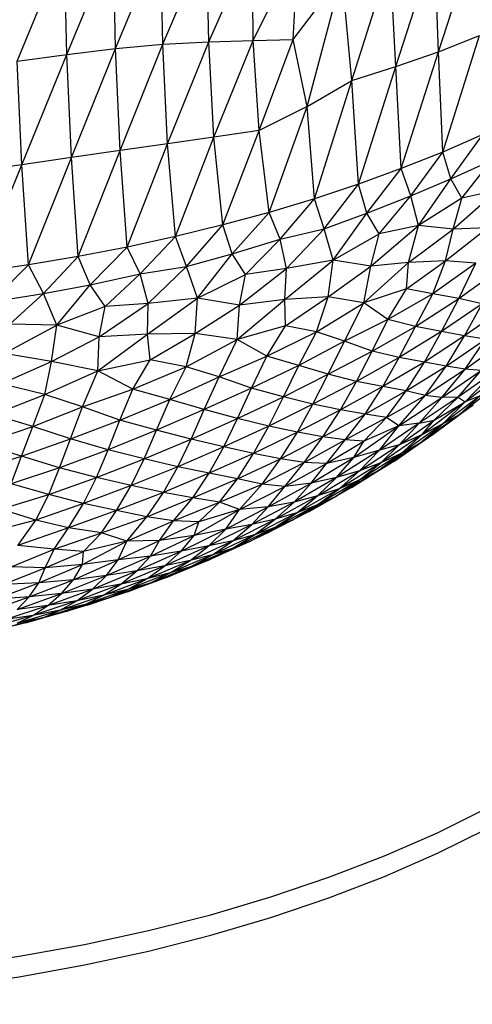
# Paper-space layout '_Trimétrica' of a CAD drawing. Header units: millimetres. Extents: x -212 to 189, y -225 to 469.
# Tile 7 of 18: x 16 to 54, y -225 to -143. Entities that reach past the tile are written whole.
import ezdxf

# ---------------------------------------------------------------- set-up
doc = ezdxf.new("R2010")
doc.units = ezdxf.units.MM

psp = doc.layouts.new('_Trimétrica')

# ---------------------------------------------------------------- linework, layer by layer
at = {"color": 7, "linetype": 'Continuous', "lineweight": 25}
for p, q in [((51.415, -145.943), (54.65, -135.99)), ((16.237, -146.738), (20.162, -137.282)), ((20.4, -146.168), (20.162, -137.282)), ((20.4, -146.168), (24.276, -136.779)), ((24.461, -145.666), (24.276, -136.779)), ((24.461, -145.666), (28.252, -136.523)), ((28.405, -145.314), (28.252, -136.523)), ((28.405, -145.314), (32.1, -136.608)), ((32.237, -145.122), (32.1, -136.608)), ((32.237, -145.122), (35.881, -136.965)), ((35.96, -144.988), (35.881, -136.965)), ((47.856, -147.163), (51.101, -137.222)), ((51.415, -145.943), (51.101, -137.222)), ((35.96, -144.988), (39.703, -137.36)), ((39.303, -144.922), (39.703, -137.36)), ((44.203, -148.344), (47.381, -138.289)), ((47.856, -147.163), (47.381, -138.289)), ((39.303, -144.922), (43.365, -139.526)), ((40.46, -150.514), (43.365, -139.526)), ((44.203, -148.344), (43.365, -139.526)), ((51.415, -145.943), (54.854, -144.593)), ((51.781, -154.316), (54.854, -144.593)), ((24.461, -145.666), (28.405, -145.314)), ((24.838, -154.187), (28.405, -145.314)), ((28.405, -145.314), (32.237, -145.122)), ((28.791, -153.625), (28.405, -145.314)), ((28.791, -153.625), (32.237, -145.122)), ((32.237, -145.122), (35.96, -144.988)), ((32.661, -153.087), (32.237, -145.122)), ((32.661, -153.087), (35.96, -144.988)), ((35.96, -144.988), (39.303, -144.922)), ((36.447, -152.52), (35.96, -144.988)), ((36.447, -152.52), (39.303, -144.922)), ((40.46, -150.514), (39.303, -144.922)), ((16.237, -146.738), (20.4, -146.168)), ((16.646, -155.38), (20.4, -146.168)), ((20.4, -146.168), (24.461, -145.666)), ((20.788, -154.781), (20.4, -146.168)), ((20.788, -154.781), (24.461, -145.666)), ((24.838, -154.187), (24.461, -145.666)), ((47.856, -147.163), (51.415, -145.943)), ((48.32, -155.695), (51.415, -145.943)), ((51.781, -154.316), (51.415, -145.943)), ((16.646, -155.38), (16.237, -146.738)), ((44.203, -148.344), (47.856, -147.163)), ((44.745, -156.995), (47.856, -147.163)), ((48.32, -155.695), (47.856, -147.163)), ((40.46, -150.514), (44.203, -148.344)), ((41.063, -158.215), (44.203, -148.344)), ((44.745, -156.995), (44.203, -148.344)), ((40.46, -150.514), (36.447, -152.52)), ((37.286, -159.354), (40.46, -150.514)), ((41.063, -158.215), (40.46, -150.514)), ((36.447, -152.52), (32.661, -153.087)), ((33.419, -160.409), (36.447, -152.52)), ((37.286, -159.354), (36.447, -152.52)), ((55.129, -152.864), (51.781, -154.316)), ((52.457, -156.56), (55.129, -152.864)), ((28.791, -153.625), (24.838, -154.187)), ((25.439, -162.258), (28.791, -153.625)), ((32.661, -153.087), (28.791, -153.625)), ((29.468, -161.377), (28.791, -153.625)), ((29.468, -161.377), (32.661, -153.087)), ((33.419, -160.409), (32.661, -153.087)), ((24.838, -154.187), (20.788, -154.781)), ((21.342, -163.049), (24.838, -154.187)), ((25.439, -162.258), (24.838, -154.187)), ((51.781, -154.316), (48.32, -155.695)), ((49.121, -157.978), (51.781, -154.316)), ((52.457, -156.56), (51.781, -154.316)), ((16.646, -155.38), (12.432, -155.943)), ((12.97, -164.358), (16.646, -155.38)), ((20.788, -154.781), (16.646, -155.38)), ((17.182, -163.749), (16.646, -155.38)), ((17.182, -163.749), (20.788, -154.781)), ((21.342, -163.049), (20.788, -154.781)), ((52.457, -156.56), (55.853, -155.014)), ((53.39, -158.165), (55.853, -155.014)), ((48.32, -155.695), (44.745, -156.995)), ((45.432, -159.424), (48.32, -155.695)), ((49.121, -157.978), (48.32, -155.695)), ((44.745, -156.995), (41.063, -158.215)), ((41.868, -160.722), (44.745, -156.995)), ((45.432, -159.424), (44.745, -156.995)), ((49.121, -157.978), (52.457, -156.56)), ((49.768, -160.463), (52.457, -156.56)), ((53.39, -158.165), (52.457, -156.56)), ((52.658, -160.754), (56.353, -157.491)), ((56.353, -157.491), (53.39, -158.165)), ((41.063, -158.215), (37.286, -159.354)), ((38.201, -161.596), (41.063, -158.215)), ((41.868, -160.722), (41.063, -158.215)), ((45.432, -159.424), (49.121, -157.978)), ((46.471, -161.152), (49.121, -157.978)), ((49.768, -160.463), (49.121, -157.978)), ((53.39, -158.165), (49.768, -160.463)), ((52.658, -160.754), (53.39, -158.165)), ((37.286, -159.354), (33.419, -160.409)), ((34.195, -162.811), (37.286, -159.354)), ((38.201, -161.596), (37.286, -159.354)), ((41.868, -160.722), (45.432, -159.424)), ((42.642, -163.352), (45.432, -159.424)), ((46.471, -161.152), (45.432, -159.424)), ((33.419, -160.409), (29.468, -161.377)), ((30.398, -163.883), (33.419, -160.409)), ((34.195, -162.811), (33.419, -160.409)), ((38.201, -161.596), (41.868, -160.722)), ((38.749, -164.046), (41.868, -160.722)), ((42.642, -163.352), (41.868, -160.722)), ((42.642, -163.352), (46.471, -161.152)), ((45.775, -163.843), (49.768, -160.463)), ((45.775, -163.843), (46.471, -161.152)), ((49.768, -160.463), (46.471, -161.152)), ((48.936, -163.532), (49.768, -160.463)), ((48.936, -163.532), (52.658, -160.754)), ((52.658, -160.754), (49.768, -160.463)), ((52.008, -163.4), (55.529, -160.651)), ((52.008, -163.4), (52.658, -160.754)), ((55.529, -160.651), (52.658, -160.754)), ((29.468, -161.377), (25.439, -162.258)), ((26.525, -164.499), (29.468, -161.377)), ((30.398, -163.883), (29.468, -161.377)), ((34.195, -162.811), (38.201, -161.596)), ((35.319, -164.552), (38.201, -161.596)), ((38.749, -164.046), (38.201, -161.596)), ((25.439, -162.258), (21.342, -163.049)), ((22.356, -165.396), (25.439, -162.258)), ((26.525, -164.499), (25.439, -162.258)), ((30.398, -163.883), (34.195, -162.811)), ((31.307, -166.515), (34.195, -162.811)), ((35.319, -164.552), (34.195, -162.811)), ((21.342, -163.049), (17.182, -163.749)), ((18.442, -166.122), (21.342, -163.049)), ((22.356, -165.396), (21.342, -163.049)), ((38.592, -166.63), (42.642, -163.352)), ((42.642, -163.352), (38.749, -164.046)), ((42.21, -166.413), (42.642, -163.352)), ((45.775, -163.843), (42.642, -163.352)), ((45.192, -166.896), (48.936, -163.532)), ((48.936, -163.532), (45.775, -163.843)), ((48.745, -165.743), (52.008, -163.4)), ((48.745, -165.743), (48.936, -163.532)), ((52.008, -163.4), (48.936, -163.532)), ((50.942, -166.162), (52.008, -163.4)), ((54.54, -163.588), (50.942, -166.162)), ((54.54, -163.588), (52.008, -163.4)), ((53.124, -166.556), (54.54, -163.588)), ((17.182, -163.749), (12.97, -164.358)), ((14.134, -166.806), (17.182, -163.749)), ((18.442, -166.122), (17.182, -163.749)), ((26.525, -164.499), (30.398, -163.883)), ((27.174, -166.968), (30.398, -163.883)), ((31.307, -166.515), (30.398, -163.883)), ((34.804, -167.105), (38.749, -164.046)), ((38.749, -164.046), (35.319, -164.552)), ((38.592, -166.63), (38.749, -164.046)), ((42.21, -166.413), (45.775, -163.843)), ((45.192, -166.896), (45.775, -163.843)), ((53.124, -166.556), (56.534, -164.065)), ((22.356, -165.396), (26.525, -164.499)), ((23.602, -167.202), (26.525, -164.499)), ((27.174, -166.968), (26.525, -164.499)), ((31.307, -166.515), (35.319, -164.552)), ((34.804, -167.105), (35.319, -164.552)), ((18.442, -166.122), (22.356, -165.396)), ((19.562, -168.78), (22.356, -165.396)), ((23.602, -167.202), (22.356, -165.396)), ((48.745, -165.743), (45.192, -166.896)), ((47.195, -168.289), (48.745, -165.743)), ((50.942, -166.162), (48.745, -165.743)), ((14.134, -166.806), (18.442, -166.122)), ((15.64, -168.685), (18.442, -166.122)), ((19.562, -168.78), (18.442, -166.122)), ((27.118, -169.521), (31.307, -166.515)), ((31.307, -166.515), (27.174, -166.968)), ((31.096, -169.468), (31.307, -166.515)), ((34.804, -167.105), (31.307, -166.515)), ((34.607, -169.958), (38.592, -166.63)), ((38.592, -166.63), (34.804, -167.105)), ((42.21, -166.413), (38.592, -166.63)), ((38.642, -168.818), (38.592, -166.63)), ((38.642, -168.818), (42.21, -166.413)), ((41.255, -169.329), (42.21, -166.413)), ((41.255, -169.329), (45.192, -166.896)), ((45.192, -166.896), (42.21, -166.413)), ((43.574, -170.117), (45.192, -166.896)), ((47.195, -168.289), (45.192, -166.896)), ((50.942, -166.162), (47.195, -168.289)), ((49.514, -168.88), (50.942, -166.162)), ((49.514, -168.88), (53.124, -166.556)), ((53.124, -166.556), (50.942, -166.162)), ((51.686, -169.302), (53.124, -166.556)), ((55.069, -166.994), (53.124, -166.556)), ((23.602, -167.202), (19.562, -168.78)), ((23.087, -169.742), (27.174, -166.968)), ((23.087, -169.742), (23.602, -167.202)), ((27.174, -166.968), (23.602, -167.202)), ((27.118, -169.521), (27.174, -166.968)), ((31.096, -169.468), (34.804, -167.105)), ((34.607, -169.958), (34.804, -167.105)), ((55.069, -166.994), (51.686, -169.302)), ((53.608, -169.678), (55.069, -166.994)), ((56.899, -167.354), (53.608, -169.678)), ((47.195, -168.289), (43.574, -170.117)), ((45.881, -170.944), (47.195, -168.289)), ((49.514, -168.88), (47.195, -168.289)), ((15.156, -171.135), (19.562, -168.78)), ((19.562, -168.78), (15.64, -168.685)), ((19.124, -171.796), (19.562, -168.78)), ((23.087, -169.742), (19.562, -168.78)), ((38.642, -168.818), (34.607, -169.958)), ((37.094, -171.374), (38.642, -168.818)), ((37.094, -171.374), (41.255, -169.329)), ((41.255, -169.329), (38.642, -168.818)), ((39.775, -172.147), (41.255, -169.329)), ((43.574, -170.117), (41.255, -169.329)), ((45.881, -170.944), (49.514, -168.88)), ((48.157, -171.469), (49.514, -168.88)), ((51.686, -169.302), (48.157, -171.469)), ((51.686, -169.302), (49.514, -168.88)), ((50.25, -171.858), (51.686, -169.302)), ((53.608, -169.678), (51.686, -169.302)), ((19.124, -171.796), (23.087, -169.742)), ((22.995, -172.577), (27.118, -169.521)), ((22.995, -172.577), (23.087, -169.742)), ((27.118, -169.521), (23.087, -169.742)), ((31.096, -169.468), (27.118, -169.521)), ((27.352, -171.671), (27.118, -169.521)), ((27.352, -171.671), (31.096, -169.468)), ((30.36, -172.264), (31.096, -169.468)), ((30.36, -172.264), (34.607, -169.958)), ((34.607, -169.958), (31.096, -169.468)), ((33.101, -173.102), (34.607, -169.958)), ((37.094, -171.374), (34.607, -169.958)), ((43.574, -170.117), (39.775, -172.147)), ((42.216, -172.867), (43.574, -170.117)), ((45.881, -170.944), (43.574, -170.117)), ((53.608, -169.678), (50.25, -171.858)), ((52.066, -172.202), (53.608, -169.678)), ((52.066, -172.202), (55.342, -169.954)), ((55.342, -169.954), (53.608, -169.678)), ((53.642, -172.436), (55.342, -169.954)), ((53.642, -172.436), (56.845, -170.144)), ((42.216, -172.867), (45.881, -170.944)), ((44.576, -173.475), (45.881, -170.944)), ((48.157, -171.469), (45.881, -170.944)), ((14.917, -173.679), (19.124, -171.796)), ((19.124, -171.796), (15.156, -171.135)), ((18.556, -174.555), (19.124, -171.796)), ((22.995, -172.577), (19.124, -171.796)), ((22.995, -172.577), (27.352, -171.671)), ((25.903, -174.11), (27.352, -171.671)), ((30.36, -172.264), (27.352, -171.671)), ((33.101, -173.102), (37.094, -171.374)), ((35.824, -174.04), (37.094, -171.374)), ((39.775, -172.147), (37.094, -171.374)), ((48.157, -171.469), (44.576, -173.475)), ((46.781, -173.91), (48.157, -171.469)), ((50.25, -171.858), (46.781, -173.91)), ((50.25, -171.858), (48.157, -171.469)), ((48.736, -174.252), (50.25, -171.858)), ((52.066, -172.202), (50.25, -171.858)), ((18.556, -174.555), (22.995, -172.577)), ((21.689, -175.608), (22.995, -172.577)), ((25.903, -174.11), (22.995, -172.577)), ((25.903, -174.11), (30.36, -172.264)), ((29.006, -174.993), (30.36, -172.264)), ((33.101, -173.102), (30.36, -172.264)), ((39.775, -172.147), (35.824, -174.04)), ((38.488, -174.761), (39.775, -172.147)), ((42.216, -172.867), (39.775, -172.147)), ((48.736, -174.252), (52.066, -172.202)), ((50.318, -174.649), (52.066, -172.202)), ((50.318, -174.649), (53.642, -172.436)), ((51.718, -174.82), (53.642, -172.436)), ((51.718, -174.82), (55.003, -172.558)), ((53.642, -172.436), (52.066, -172.202)), ((53.078, -174.774), (55.003, -172.558)), ((55.003, -172.558), (53.642, -172.436)), ((53.646, -175.171), (56.89, -172.678)), ((29.006, -174.993), (33.101, -173.102)), ((31.864, -175.814), (33.101, -173.102)), ((35.824, -174.04), (33.101, -173.102)), ((38.488, -174.761), (42.216, -172.867)), ((40.947, -175.374), (42.216, -172.867)), ((44.576, -173.475), (40.947, -175.374)), ((44.576, -173.475), (42.216, -172.867)), ((43.232, -175.859), (44.576, -173.475)), ((46.781, -173.91), (44.576, -173.475)), ((56.06, -172.686), (53.078, -174.774)), ((56.06, -172.686), (53.646, -175.171)), ((18.556, -174.555), (14.917, -173.679)), ((21.689, -175.608), (25.903, -174.11)), ((24.813, -176.7), (25.903, -174.11)), ((29.006, -174.993), (25.903, -174.11)), ((35.824, -174.04), (31.864, -175.814)), ((34.65, -176.569), (35.824, -174.04)), ((38.488, -174.761), (35.824, -174.04)), ((46.781, -173.91), (43.232, -175.859)), ((45.299, -176.199), (46.781, -173.91)), ((45.299, -176.199), (48.736, -174.252)), ((48.736, -174.252), (46.781, -173.91)), ((47.083, -176.484), (48.736, -174.252)), ((50.318, -174.649), (48.736, -174.252)), ((56.34, -173.766), (53.147, -176.261)), ((14.263, -176.243), (18.556, -174.555)), ((17.555, -177.249), (18.556, -174.555)), ((21.689, -175.608), (18.556, -174.555)), ((24.813, -176.7), (29.006, -174.993)), ((27.889, -177.554), (29.006, -174.993)), ((31.864, -175.814), (29.006, -174.993)), ((34.65, -176.569), (38.488, -174.761)), ((37.258, -177.198), (38.488, -174.761)), ((40.947, -175.374), (38.488, -174.761)), ((47.083, -176.484), (50.318, -174.649)), ((48.103, -177.183), (50.318, -174.649)), ((48.103, -177.183), (51.718, -174.82)), ((53.078, -174.774), (49.804, -176.947)), ((49.804, -176.947), (51.718, -174.82)), ((51.718, -174.82), (50.318, -174.649)), ((53.078, -174.774), (51.075, -176.719)), ((53.078, -174.774), (51.718, -174.82)), ((54.907, -174.666), (51.803, -177.022)), ((53.078, -174.774), (53.646, -175.171)), ((53.147, -176.261), (54.907, -174.666)), ((54.907, -174.666), (53.646, -175.171)), ((17.555, -177.249), (21.689, -175.608)), ((20.695, -178.261), (21.689, -175.608)), ((24.813, -176.7), (21.689, -175.608)), ((31.864, -175.814), (27.889, -177.554)), ((30.766, -178.291), (31.864, -175.814)), ((34.65, -176.569), (31.864, -175.814)), ((40.947, -175.374), (37.258, -177.198)), ((39.642, -177.716), (40.947, -175.374)), ((43.232, -175.859), (39.642, -177.716)), ((43.232, -175.859), (40.947, -175.374)), ((41.762, -178.111), (43.232, -175.859)), ((45.299, -176.199), (43.232, -175.859)), ((53.646, -175.171), (50.045, -177.942)), ((54.332, -175.431), (51.069, -177.855)), ((51.075, -176.719), (53.646, -175.171)), ((51.803, -177.022), (53.646, -175.171)), ((53.147, -176.261), (54.332, -175.431)), ((17.555, -177.249), (14.263, -176.243)), ((20.695, -178.261), (24.813, -176.7)), ((23.834, -179.176), (24.813, -176.7)), ((27.889, -177.554), (24.813, -176.7)), ((30.766, -178.291), (34.65, -176.569)), ((33.497, -178.935), (34.65, -176.569)), ((37.258, -177.198), (34.65, -176.569)), ((41.762, -178.111), (45.299, -176.199)), ((43.628, -178.345), (45.299, -176.199)), ((43.628, -178.345), (47.083, -176.484)), ((45.184, -178.453), (47.083, -176.484)), ((47.083, -176.484), (45.299, -176.199)), ((48.103, -177.183), (47.083, -176.484)), ((48.137, -178.77), (51.075, -176.719)), ((49.804, -176.947), (51.075, -176.719)), ((53.147, -176.261), (49.838, -178.648)), ((50.045, -177.942), (51.075, -176.719)), ((53.147, -176.261), (51.069, -177.855)), ((53.147, -176.261), (51.803, -177.022)), ((13.238, -178.678), (17.555, -177.249)), ((16.604, -179.723), (17.555, -177.249)), ((20.695, -178.261), (17.555, -177.249)), ((27.889, -177.554), (23.834, -179.176)), ((26.845, -179.944), (27.889, -177.554)), ((30.766, -178.291), (27.889, -177.554)), ((37.258, -177.198), (33.497, -178.935)), ((35.992, -179.48), (37.258, -177.198)), ((39.642, -177.716), (37.258, -177.198)), ((44.367, -179.838), (48.103, -177.183)), ((48.103, -177.183), (45.184, -178.453)), ((49.804, -176.947), (46.498, -179.204)), ((46.498, -179.204), (48.103, -177.183)), ((49.804, -176.947), (48.103, -177.183)), ((48.137, -178.77), (49.804, -176.947)), ((51.803, -177.022), (48.311, -179.483)), ((49.838, -178.648), (51.803, -177.022)), ((51.803, -177.022), (50.045, -177.942)), ((16.604, -179.723), (20.695, -178.261)), ((19.787, -180.678), (20.695, -178.261)), ((23.834, -179.176), (20.695, -178.261)), ((26.845, -179.944), (30.766, -178.291)), ((29.673, -180.593), (30.766, -178.291)), ((33.497, -178.935), (30.766, -178.291)), ((39.642, -177.716), (35.992, -179.48)), ((38.241, -179.938), (39.642, -177.716)), ((38.241, -179.938), (41.762, -178.111)), ((41.762, -178.111), (39.642, -177.716)), ((40.2, -180.253), (41.762, -178.111)), ((40.2, -180.253), (43.628, -178.345)), ((43.628, -178.345), (41.762, -178.111)), ((42.079, -180.319), (43.628, -178.345)), ((45.184, -178.453), (43.628, -178.345)), ((50.045, -177.942), (46.625, -180.267)), ((51.069, -177.855), (47.687, -180.157)), ((50.045, -177.942), (48.137, -178.77)), ((48.311, -179.483), (50.045, -177.942)), ((51.069, -177.855), (49.838, -178.648)), ((16.604, -179.723), (13.238, -178.678)), ((23.834, -179.176), (19.787, -180.678)), ((22.864, -181.495), (23.834, -179.176)), ((26.845, -179.944), (23.834, -179.176)), ((33.497, -178.935), (29.673, -180.593)), ((32.277, -181.144), (33.497, -178.935)), ((35.992, -179.48), (33.497, -178.935)), ((42.079, -180.319), (45.184, -178.453)), ((46.498, -179.204), (42.92, -181.496)), ((44.367, -179.838), (45.184, -178.453)), ((46.498, -179.204), (44.367, -179.838)), ((44.844, -180.928), (48.137, -178.77)), ((44.844, -180.928), (46.498, -179.204)), ((49.838, -178.648), (46.333, -180.965)), ((48.137, -178.77), (46.498, -179.204)), ((46.625, -180.267), (48.137, -178.77)), ((47.687, -180.157), (49.838, -178.648)), ((49.838, -178.648), (48.311, -179.483)), ((12.426, -181.016), (16.604, -179.723)), ((15.759, -182.02), (16.604, -179.723)), ((19.787, -180.678), (16.604, -179.723)), ((22.864, -181.495), (26.845, -179.944)), ((25.758, -182.177), (26.845, -179.944)), ((29.673, -180.593), (26.845, -179.944)), ((35.992, -179.48), (32.277, -181.144)), ((34.635, -181.612), (35.992, -179.48)), ((34.635, -181.612), (38.241, -179.938)), ((38.241, -179.938), (35.992, -179.48)), ((36.692, -182.061), (38.241, -179.938)), ((40.2, -180.253), (38.241, -179.938)), ((40.805, -181.979), (44.367, -179.838)), ((44.367, -179.838), (42.079, -180.319)), ((42.92, -181.496), (44.367, -179.838)), ((48.311, -179.483), (44.809, -181.731)), ((46.333, -180.965), (48.311, -179.483)), ((48.311, -179.483), (46.625, -180.267)), ((19.787, -180.678), (15.759, -182.02)), ((18.877, -182.925), (19.787, -180.678)), ((22.864, -181.495), (19.787, -180.678)), ((29.673, -180.593), (25.758, -182.177)), ((28.467, -182.745), (29.673, -180.593)), ((32.277, -181.144), (29.673, -180.593)), ((36.692, -182.061), (40.2, -180.253)), ((38.603, -182.244), (40.2, -180.253)), ((38.603, -182.244), (42.079, -180.319)), ((42.079, -180.319), (40.2, -180.253)), ((40.805, -181.979), (42.079, -180.319)), ((46.625, -180.267), (43.147, -182.431)), ((47.687, -180.157), (44.173, -182.335)), ((44.809, -181.731), (46.625, -180.267)), ((46.625, -180.267), (44.844, -180.928)), ((47.687, -180.157), (46.333, -180.965)), ((18.877, -182.925), (22.864, -181.495)), ((21.798, -183.665), (22.864, -181.495)), ((25.758, -182.177), (22.864, -181.495)), ((32.277, -181.144), (28.467, -182.745)), ((30.914, -183.203), (32.277, -181.144)), ((30.914, -183.203), (34.635, -181.612)), ((34.635, -181.612), (32.277, -181.144)), ((33.149, -183.561), (34.635, -181.612)), ((36.692, -182.061), (34.635, -181.612)), ((42.92, -181.496), (39.367, -183.547)), ((42.92, -181.496), (40.805, -181.979)), ((41.324, -183.04), (44.844, -180.928)), ((41.324, -183.04), (42.92, -181.496)), ((46.333, -180.965), (42.796, -183.103)), ((44.844, -180.928), (42.92, -181.496)), ((43.147, -182.431), (44.844, -180.928)), ((44.173, -182.335), (46.333, -180.965)), ((46.333, -180.965), (44.809, -181.731)), ((18.877, -182.925), (15.759, -182.02)), ((25.758, -182.177), (21.798, -183.665)), ((24.551, -184.25), (25.758, -182.177)), ((28.467, -182.745), (25.758, -182.177)), ((33.149, -183.561), (36.692, -182.061)), ((34.801, -184.176), (36.692, -182.061)), ((34.801, -184.176), (38.603, -182.244)), ((38.603, -182.244), (36.692, -182.061)), ((37.206, -183.936), (40.805, -181.979)), ((37.206, -183.936), (38.603, -182.244)), ((40.805, -181.979), (38.603, -182.244)), ((39.367, -183.547), (40.805, -181.979)), ((43.147, -182.431), (39.598, -184.44)), ((44.173, -182.335), (40.622, -184.347)), ((44.809, -181.731), (41.266, -183.811)), ((41.266, -183.811), (43.147, -182.431)), ((43.147, -182.431), (41.324, -183.04)), ((42.796, -183.103), (44.809, -181.731)), ((44.173, -182.335), (42.796, -183.103)), ((44.809, -181.731), (43.147, -182.431)), ((14.896, -184.147), (18.877, -182.925)), ((17.812, -185.057), (18.877, -182.925)), ((21.798, -183.665), (18.877, -182.925)), ((28.467, -182.745), (24.551, -184.25)), ((27.075, -184.78), (28.467, -182.745)), ((27.075, -184.78), (30.914, -183.203)), ((30.914, -183.203), (28.467, -182.745)), ((29.306, -185.116), (30.914, -183.203)), ((33.149, -183.561), (30.914, -183.203)), ((37.798, -184.983), (41.324, -183.04)), ((42.796, -183.103), (39.221, -185.067)), ((41.324, -183.04), (39.367, -183.547)), ((39.598, -184.44), (41.324, -183.04)), ((40.622, -184.347), (42.796, -183.103)), ((42.796, -183.103), (41.266, -183.811)), ((17.812, -185.057), (14.896, -184.147)), ((21.798, -183.665), (17.812, -185.057)), ((20.533, -185.693), (21.798, -183.665)), ((24.551, -184.25), (21.798, -183.665)), ((29.306, -185.116), (33.149, -183.561)), ((31.013, -186.334), (34.801, -184.176)), ((31.417, -185.209), (33.149, -183.561)), ((34.801, -184.176), (31.417, -185.209)), ((34.801, -184.176), (33.149, -183.561)), ((33.659, -185.8), (37.206, -183.936)), ((33.659, -185.8), (34.801, -184.176)), ((37.206, -183.936), (34.801, -184.176)), ((39.367, -183.547), (35.831, -185.431)), ((35.831, -185.431), (37.206, -183.936)), ((39.367, -183.547), (37.206, -183.936)), ((41.266, -183.811), (37.717, -185.71)), ((37.798, -184.983), (39.367, -183.547)), ((39.221, -185.067), (41.266, -183.811)), ((41.266, -183.811), (39.598, -184.44)), ((24.551, -184.25), (20.533, -185.693)), ((23.287, -186.11), (24.551, -184.25)), ((23.287, -186.11), (27.075, -184.78)), ((27.075, -184.78), (24.551, -184.25)), ((25.397, -186.809), (27.075, -184.78)), ((29.306, -185.116), (27.075, -184.78)), ((34.261, -186.772), (37.798, -184.983)), ((37.798, -184.983), (35.831, -185.431)), ((39.598, -184.44), (36.067, -186.277)), ((36.067, -186.277), (37.798, -184.983)), ((37.717, -185.71), (39.598, -184.44)), ((39.598, -184.44), (37.798, -184.983)), ((40.622, -184.347), (39.221, -185.067)), ((17.812, -185.057), (13.899, -186.079)), ((16.312, -187.177), (17.812, -185.057)), ((20.533, -185.693), (16.312, -187.177)), ((20.533, -185.693), (17.812, -185.057)), ((19.325, -187.474), (20.533, -185.693)), ((23.287, -186.11), (20.533, -185.693)), ((25.397, -186.809), (29.306, -185.116)), ((28.129, -186.75), (29.306, -185.116)), ((28.129, -186.75), (31.417, -185.209)), ((31.417, -185.209), (29.306, -185.116)), ((29.927, -187.654), (33.659, -185.8)), ((31.013, -186.334), (31.417, -185.209)), ((33.659, -185.8), (31.013, -186.334)), ((35.831, -185.431), (32.253, -187.203)), ((32.253, -187.203), (33.659, -185.8)), ((35.831, -185.431), (33.659, -185.8)), ((37.717, -185.71), (34.193, -187.427)), ((34.261, -186.772), (35.831, -185.431)), ((39.221, -185.067), (35.673, -186.842)), ((35.673, -186.842), (37.717, -185.71)), ((37.717, -185.71), (36.067, -186.277)), ((37.04, -186.183), (39.221, -185.067)), ((39.221, -185.067), (37.717, -185.71)), ((19.325, -187.474), (23.287, -186.11)), ((21.793, -187.666), (23.287, -186.11)), ((25.397, -186.809), (23.287, -186.11)), ((27.368, -188.066), (31.013, -186.334)), ((31.013, -186.334), (28.129, -186.75)), ((29.927, -187.654), (31.013, -186.334)), ((36.067, -186.277), (32.546, -187.949)), ((34.193, -187.427), (36.067, -186.277)), ((36.067, -186.277), (34.261, -186.772)), ((37.04, -186.183), (35.673, -186.842)), ((15.743, -188.96), (19.325, -187.474)), ((19.325, -187.474), (16.312, -187.177)), ((18.586, -189.031), (19.325, -187.474)), ((21.793, -187.666), (19.325, -187.474)), ((21.711, -188.766), (25.397, -186.809)), ((25.397, -186.809), (21.793, -187.666)), ((24.671, -188.374), (28.129, -186.75)), ((24.671, -188.374), (25.397, -186.809)), ((28.129, -186.75), (25.397, -186.809)), ((27.368, -188.066), (28.129, -186.75)), ((32.253, -187.203), (28.575, -188.879)), ((32.253, -187.203), (29.927, -187.654)), ((30.693, -188.424), (34.261, -186.772)), ((30.693, -188.424), (32.253, -187.203)), ((34.193, -187.427), (30.722, -188.961)), ((35.673, -186.842), (32.172, -188.43)), ((32.172, -188.43), (34.193, -187.427)), ((34.261, -186.772), (32.253, -187.203)), ((32.546, -187.949), (34.261, -186.772)), ((34.193, -187.427), (32.546, -187.949)), ((35.673, -186.842), (34.193, -187.427)), ((18.586, -189.031), (21.793, -187.666)), ((21.711, -188.766), (21.793, -187.666)), ((23.714, -189.674), (27.368, -188.066)), ((27.368, -188.066), (24.671, -188.374)), ((26.243, -189.3), (29.927, -187.654)), ((26.243, -189.3), (27.368, -188.066)), ((29.927, -187.654), (27.368, -188.066)), ((28.575, -188.879), (29.927, -187.654)), ((32.546, -187.949), (29.021, -189.469)), ((32.546, -187.949), (30.693, -188.424)), ((30.722, -188.961), (32.546, -187.949)), ((15.087, -190.431), (18.586, -189.031)), ((18.586, -189.031), (15.743, -188.96)), ((18.065, -190.303), (21.711, -188.766)), ((18.065, -190.303), (18.586, -189.031)), ((21.711, -188.766), (18.586, -189.031)), ((20.951, -190.031), (24.671, -188.374)), ((20.951, -190.031), (21.711, -188.766)), ((24.671, -188.374), (21.711, -188.766)), ((23.714, -189.674), (24.671, -188.374)), ((28.575, -188.879), (24.909, -190.401)), ((28.575, -188.879), (26.243, -189.3)), ((27.071, -189.952), (30.693, -188.424)), ((27.071, -189.952), (28.575, -188.879)), ((30.722, -188.961), (27.275, -190.34)), ((30.693, -188.424), (28.575, -188.879)), ((32.172, -188.43), (28.803, -189.809)), ((28.803, -189.809), (30.722, -188.961)), ((29.021, -189.469), (30.693, -188.424)), ((30.722, -188.961), (29.021, -189.469)), ((32.172, -188.43), (30.722, -188.961)), ((19.961, -191.18), (23.714, -189.674)), ((23.714, -189.674), (20.951, -190.031)), ((22.543, -190.81), (26.243, -189.3)), ((22.543, -190.81), (23.714, -189.674)), ((26.243, -189.3), (23.714, -189.674)), ((24.909, -190.401), (26.243, -189.3)), ((28.803, -189.809), (25.465, -191.043)), ((29.021, -189.469), (25.471, -190.854)), ((29.021, -189.469), (27.071, -189.952)), ((27.275, -190.34), (29.021, -189.469)), ((28.803, -189.809), (27.275, -190.34)), ((14.409, -191.67), (18.065, -190.303)), ((18.065, -190.303), (15.087, -190.431)), ((17.25, -191.475), (20.951, -190.031)), ((17.25, -191.475), (18.065, -190.303)), ((20.951, -190.031), (18.065, -190.303)), ((19.961, -191.18), (20.951, -190.031)), ((24.909, -190.401), (21.229, -191.783)), ((24.909, -190.401), (22.543, -190.81)), ((23.449, -191.337), (27.071, -189.952)), ((23.449, -191.337), (24.909, -190.401)), ((27.275, -190.34), (23.804, -191.587)), ((27.071, -189.952), (24.909, -190.401)), ((25.465, -191.043), (27.275, -190.34)), ((25.471, -190.854), (27.071, -189.952)), ((27.275, -190.34), (25.471, -190.854)), ((13.573, -192.749), (17.25, -191.475)), ((17.25, -191.475), (14.409, -191.67)), ((16.258, -192.51), (19.961, -191.18)), ((16.258, -192.51), (17.25, -191.475)), ((19.961, -191.18), (17.25, -191.475)), ((18.808, -192.181), (22.543, -190.81)), ((18.808, -192.181), (19.961, -191.18)), ((19.833, -192.582), (23.449, -191.337)), ((22.543, -190.81), (19.961, -191.18)), ((23.804, -191.587), (20.351, -192.695)), ((21.229, -191.783), (22.543, -190.81)), ((23.449, -191.337), (21.229, -191.783)), ((25.471, -190.854), (21.925, -192.103)), ((21.925, -192.103), (23.449, -191.337)), ((23.804, -191.587), (21.925, -192.103)), ((25.465, -191.043), (22.087, -192.157)), ((22.087, -192.157), (23.804, -191.587)), ((25.471, -190.854), (23.449, -191.337)), ((23.804, -191.587), (25.471, -190.854)), ((25.465, -191.043), (23.804, -191.587)), ((15.138, -193.385), (18.808, -192.181)), ((18.808, -192.181), (16.258, -192.51)), ((21.229, -191.783), (17.55, -193.016)), ((17.55, -193.016), (18.808, -192.181)), ((21.925, -192.103), (18.402, -193.203)), ((21.229, -191.783), (18.808, -192.181)), ((19.833, -192.582), (21.229, -191.783)), ((21.925, -192.103), (19.833, -192.582)), ((20.351, -192.695), (21.925, -192.103)), ((22.087, -192.157), (20.351, -192.695)), ((17.55, -193.016), (13.942, -194.085)), ((18.402, -193.203), (14.952, -194.144)), ((17.55, -193.016), (15.138, -193.385)), ((16.251, -193.673), (19.833, -192.582)), ((16.251, -193.673), (17.55, -193.016)), ((18.402, -193.203), (16.251, -193.673)), ((20.351, -192.695), (16.97, -193.645)), ((16.97, -193.645), (18.402, -193.203)), ((19.833, -192.582), (17.55, -193.016)), ((18.402, -193.203), (19.833, -192.582)), ((20.351, -192.695), (18.402, -193.203)), ((16.97, -193.645), (14.952, -194.144))]:
    psp.add_line(p, q, dxfattribs=at)
at = {"color": 7, "linetype": 'Continuous', "lineweight": 25, "flags": 128}
for points in [[(-56.672, -218.123), (-51.467, -219.435), (-46.117, -220.581), (-40.641, -221.556), (-35.06, -222.358), (-29.394, -222.983), (-23.665, -223.429), (-17.894, -223.695), (-12.102, -223.778), (-6.311, -223.68), (-0.542, -223.4), (5.183, -222.939), (10.843, -222.3), (16.416, -221.484), (21.882, -220.494), (27.222, -219.335), (32.414, -218.01), (37.439, -216.525), (42.28, -214.885), (46.917, -213.095), (51.334, -211.164), (55.514, -209.097)], [(-56.672, -219.838), (-51.467, -221.149), (-46.117, -222.295), (-40.641, -223.271), (-35.06, -224.073), (-29.394, -224.698), (-23.665, -225.144), (-17.894, -225.409), (-12.102, -225.493), (-6.311, -225.394), (-0.542, -225.114), (5.183, -224.654), (10.843, -224.014), (16.416, -223.198), (21.882, -222.209), (27.222, -221.049), (32.414, -219.725), (37.439, -218.239), (42.28, -216.599), (46.917, -214.81), (51.334, -212.878), (55.514, -210.811)]]:
    psp.add_lwpolyline(points, dxfattribs=at)

doc.saveas('drawing.dxf')
